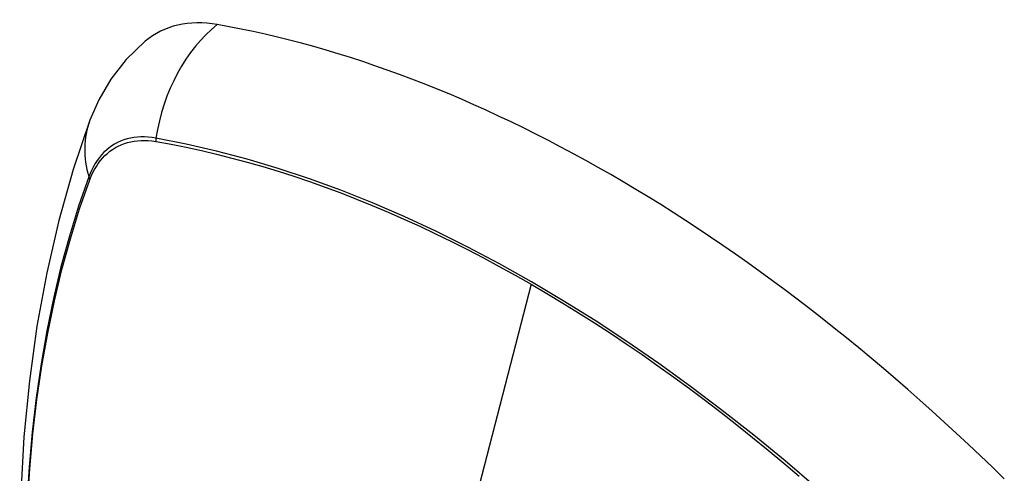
# Model space of a CAD drawing. Header units: inches. Extents: x 429.4 to 505.1, y 166.8 to 235.9.
# Tile 25 of 113: x 445.797 to 446.556, y 219.602 to 219.952. Entities that reach past the tile are written whole.
import ezdxf

# ---------------------------------------------------------------- set-up
doc = ezdxf.new("R2010")
doc.units = ezdxf.units.IN
doc.header["$MEASUREMENT"] = 0
doc.layers.add('Visible Edges(ANSI)', color=7, linetype='Continuous', lineweight=25)
doc.layers.add('Visible Tangent Edges(ANSI)', color=7, linetype='Continuous', lineweight=25)

msp = doc.modelspace()

# ---------------------------------------------------------------- linework, layer by layer
at = {"layer": 'Visible Edges(ANSI)', "flags": 128}
for points in [[(445.89414, 219.93508), (445.87952, 219.92101), (445.86758, 219.90571), (445.85832, 219.88992), (445.8515, 219.87419)], [(445.8515, 219.87419), (445.83866, 219.83614), (445.8276, 219.79696), (445.8183, 219.75672), (445.81074, 219.7155), (445.8049, 219.67336), (445.80075, 219.63036), (445.79828, 219.58657), (445.79746, 219.54204), (445.79827, 219.49684), (445.8007, 219.45104), (445.80472, 219.40468), (445.81032, 219.35785), (445.81747, 219.3106), (445.82615, 219.263), (445.83634, 219.21512), (445.84801, 219.16703)]]:
    msp.add_lwpolyline(points, dxfattribs=at)
at = {"layer": 'Visible Edges(ANSI)'}
for centre, major_axis, start_param, end_param in [((445.99103, 219.78745), (-0.08858, 0.15343), 5.834048, 6.381985), ((446.25282, 218.77146), (-0.64961, 1.12515), 5.161526, 5.834048)]:
    msp.add_ellipse(centre, major_axis=major_axis, ratio=0.57735, start_param=start_param, end_param=end_param, dxfattribs=at)
at = {"layer": 'Visible Tangent Edges(ANSI)'}
for p, q in [((445.90227, 219.85778), (445.9026, 219.85773)), ((445.85142, 219.82817), (445.85154, 219.82849)), ((446.19137, 219.74788), (446.14347, 219.56221))]:
    msp.add_line(p, q, dxfattribs=at)
at = {"layer": 'Visible Tangent Edges(ANSI)', "flags": 128}
for points in [[(445.90242, 219.86035), (445.89946, 219.86081), (445.89655, 219.86112), (445.89368, 219.86128), (445.89086, 219.86128), (445.88809, 219.86113), (445.88539, 219.86082), (445.88275, 219.86036), (445.88017, 219.85974), (445.87767, 219.85897), (445.87523, 219.85805), (445.87288, 219.85699), (445.8706, 219.85577), (445.86841, 219.85441), (445.86631, 219.8529), (445.86429, 219.85125), (445.86237, 219.84946), (445.86055, 219.84753), (445.85882, 219.84547), (445.85719, 219.84328), (445.85567, 219.84096), (445.85425, 219.83851), (445.85293, 219.83594), (445.85173, 219.83325), (445.85064, 219.83045)], [(445.85154, 219.82849), (445.85263, 219.8312), (445.85382, 219.8338), (445.85512, 219.83629), (445.85653, 219.83866), (445.85803, 219.84091), (445.85963, 219.84304), (445.86133, 219.84504), (445.86312, 219.84691), (445.865, 219.84865), (445.86697, 219.85026), (445.86903, 219.85173), (445.87118, 219.85306), (445.8734, 219.85425), (445.8757, 219.85529), (445.87808, 219.8562), (445.88052, 219.85696), (445.88304, 219.85758), (445.88562, 219.85805), (445.88826, 219.85837), (445.89096, 219.85855), (445.89372, 219.85858), (445.89652, 219.85846), (445.89937, 219.85819), (445.90227, 219.85778)], [(446.41106, 219.59119), (446.3871, 219.61169), (446.36296, 219.63152), (446.33868, 219.65065), (446.31429, 219.66906), (446.28981, 219.68674), (446.26528, 219.70365), (446.24072, 219.71979), (446.21618, 219.73513), (446.19165, 219.74967), (446.16713, 219.76343), (446.14259, 219.77641), (446.11807, 219.7886), (446.09358, 219.79997), (446.06917, 219.81052), (446.04485, 219.82023), (446.02065, 219.82909), (445.99661, 219.83708), (445.97275, 219.84421), (445.94909, 219.85046), (445.92565, 219.85584), (445.90242, 219.86035)], [(445.9026, 219.85773), (445.91417, 219.85563), (445.92578, 219.85332), (445.93745, 219.85078), (445.94918, 219.84803), (445.96096, 219.84506), (445.97279, 219.84187), (445.98468, 219.83846), (445.99661, 219.83483), (446.0086, 219.83099), (446.02062, 219.82693), (446.03268, 219.82265), (446.04478, 219.81815), (446.05691, 219.81344), (446.06907, 219.80851), (446.08125, 219.80337), (446.09345, 219.79803), (446.10567, 219.79247), (446.1179, 219.7867), (446.13014, 219.78074), (446.14239, 219.77456), (446.15464, 219.76819), (446.16689, 219.76162), (446.17912, 219.75485), (446.19137, 219.74788)], [(445.85064, 219.83045), (445.84287, 219.80801), (445.83575, 219.78491), (445.82928, 219.76117), (445.82347, 219.73682), (445.81834, 219.71188), (445.81388, 219.68639), (445.81011, 219.66037), (445.80702, 219.63386), (445.80463, 219.60688), (445.80292, 219.57949)], [(445.80356, 219.57836), (445.80527, 219.60567), (445.80768, 219.63254), (445.81078, 219.65895), (445.81456, 219.68486), (445.81904, 219.71024), (445.82419, 219.73506), (445.83002, 219.75928), (445.8365, 219.7829), (445.84364, 219.80586), (445.85142, 219.82817)], [(446.19137, 219.74788), (446.20359, 219.74073), (446.21582, 219.73337), (446.22804, 219.72581), (446.24027, 219.71806), (446.25251, 219.7101), (446.26474, 219.70194), (446.27696, 219.69359), (446.28917, 219.68504), (446.30137, 219.6763), (446.31355, 219.66738), (446.3257, 219.65827), (446.33783, 219.64898), (446.34993, 219.6395), (446.362, 219.62985), (446.37403, 219.62003), (446.38602, 219.61003), (446.39796, 219.59987)]]:
    msp.add_lwpolyline(points, dxfattribs=at)
at = {"layer": 'Visible Tangent Edges(ANSI)'}
for centre, major_axis, ratio, start_param, end_param in [((445.98852, 219.84861), (-0.02022, -0.11637), 0.735518, 3.83087, 4.73923), ((445.96239, 219.83352), (-0.11089, 0.04067), 0.735518, 0, 0.496286), ((445.90959, 219.85937), (-0.00176, -0.00968), 0.735414, 4.744852, 5.008559), ((445.85995, 219.83071), (0.00925, -0.00336), 0.732421, 3.635219, 3.898926), ((446.14708, 219.27296), (-0.17318, 0.29996), 0.57735, 5.05527, 10.652693)]:
    msp.add_ellipse(centre, major_axis=major_axis, ratio=ratio, start_param=start_param, end_param=end_param, dxfattribs=at)
for centre, major_axis in [((446.14767, 219.2733), (0.17111, -0.29637)), ((446.1447, 219.27159), (-0.1627, 0.2818)), ((446.14459, 219.27153), (0.1621, -0.28076))]:
    msp.add_ellipse(centre, major_axis=major_axis, ratio=0.57735, dxfattribs=at)

doc.saveas('drawing.dxf')
